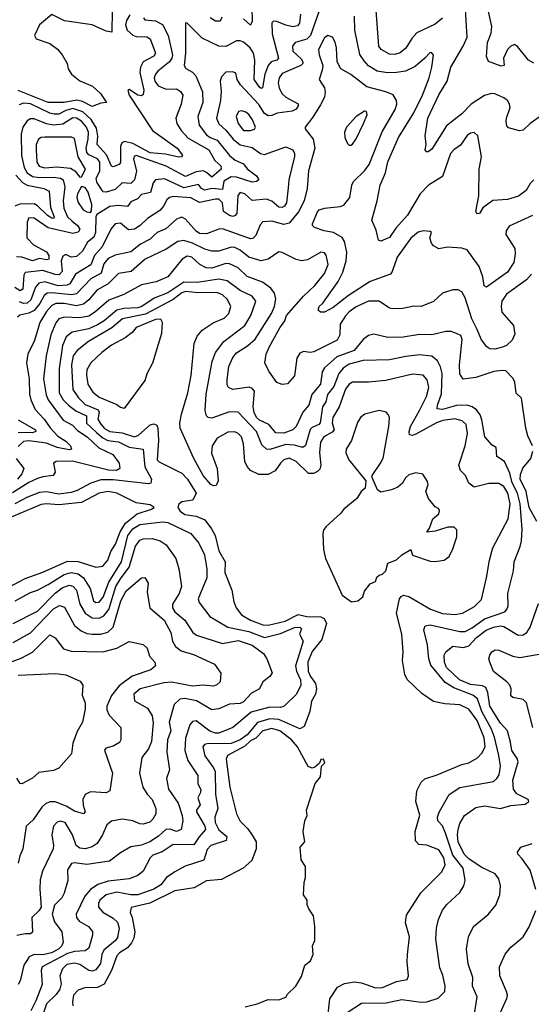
# Model space of a CAD drawing. Extents: x 1678431 to 1860718, y 384618 to 522882.
# Tile 21 of 256: x 1743223 to 1746131, y 404513 to 410104. Entities that reach past the tile are written whole.
import ezdxf

# ---------------------------------------------------------------- set-up
doc = ezdxf.new("R2010")
doc.units = 0

msp = doc.modelspace()

# ---------------------------------------------------------------- linework, layer by layer
at = {"layer": '0CON10XD'}
for points in [[(1746145, 409857.5), (1746115, 409873.8), (1746052.4, 409952.4), (1746035, 409963.1), (1746015, 409954.5), (1745995.5, 409935), (1745972.9, 409885), (1745975.7, 409845), (1745959.7, 409840.3), (1745887.3, 409867.3), (1745875.6, 409895), (1745881.4, 409975), (1745902.3, 410027.7), (1745906.2, 410065), (1745852, 410315)], [(1745625, 410112.3), (1745585, 410078.1), (1745480, 410030), (1745451.8, 409998.2), (1745418, 409942), (1745385, 409916.5), (1745355, 409907.1), (1745325, 409908.2), (1745276.7, 409935), (1745263.8, 409955), (1745243.4, 410235)], [(1743749.2, 410155), (1743745.8, 410034.2), (1743715, 410039.6), (1743635, 410074.7), (1743477.5, 410097.5), (1743405, 410133.3), (1743336.2, 410075), (1743306.7, 410015), (1743317.5, 409995), (1743395, 409968.6), (1743437.4, 409937.4), (1743464.3, 409905), (1743493.1, 409855), (1743498.9, 409825), (1743516.7, 409795), (1743565, 409757.9), (1743636.2, 409726.2), (1743681.9, 409685), (1743716.2, 409635), (1743685, 409631.1), (1743635, 409611.8), (1743579.7, 409639.7), (1743547.9, 409647.9), (1743475, 409633.9), (1743385, 409634.1), (1743215, 409702.4)], [(1744925.3, 410155), (1744875.6, 410015), (1744855.6, 409994.4), (1744788.9, 409975), (1744773.6, 409955), (1744774.8, 409924.8), (1744822.8, 409882.8), (1744832.8, 409865), (1744831.5, 409855), (1744820, 409845), (1744715, 409799.4), (1744697.3, 409775), (1744692.8, 409745), (1744696.7, 409715), (1744714.3, 409684.3), (1744735, 409665.3), (1744805.9, 409625.9), (1744806.2, 409615), (1744795, 409596.5), (1744772, 409585), (1744685.6, 409574.4), (1744655, 409560), (1744635, 409558), (1744615, 409572.1), (1744582.5, 409622.5), (1744477.1, 409735), (1744459.2, 409765), (1744450.6, 409800.6), (1744435, 409808.6), (1744395, 409805.6), (1744370.6, 409779.4), (1744361.9, 409755), (1744368.5, 409698.5), (1744364.7, 409645), (1744341.9, 409545), (1744355, 409512.9), (1744395, 409476.6), (1744435.4, 409425.4), (1744475, 409392.9), (1744545, 409378.6), (1744591.9, 409345), (1744615, 409339.7), (1744735, 409382.7), (1744775.2, 409365.2), (1744785.3, 409345.3), (1744785, 409327.5), (1744753.3, 409195), (1744748.8, 409148.8), (1744739.4, 409065), (1744728.2, 409045), (1744715, 409038.2), (1744695, 409040.4), (1744655, 409072.9), (1744625, 409085.2), (1744545, 409077.6), (1744502.1, 409115), (1744475, 409123.1), (1744463.4, 409106.6), (1744456.8, 409003.2), (1744448.4, 408991.6), (1744435, 408986.6), (1744415, 408992.2), (1744381.9, 409015), (1744375.6, 409065), (1744355, 409084.7), (1744335, 409085.8), (1744245, 409066.7), (1744195, 409092.6), (1744095, 409100), (1744075, 409095.3), (1744058.4, 409081.6), (1744040.3, 409045), (1744019.7, 409020.3), (1743948.6, 408975), (1743907.8, 408935), (1743875, 408915.4), (1743841.6, 408911.6), (1743795, 408949.2), (1743764.6, 408945), (1743740.8, 408915), (1743691.5, 408815), (1743648.8, 408765), (1743627.8, 408712.2), (1743540.8, 408659.2), (1743507.4, 408605), (1743493, 408597), (1743442.1, 408592.1), (1743365, 408616.1), (1743332.4, 408607.6), (1743312.1, 408585), (1743287.2, 408512.8), (1743265, 408494), (1743245, 408493), (1743221.2, 408501.2)], [(1744542, 410175), (1744544, 410096), (1744535, 410072.9), (1744495, 410109.5)], [(1746194.4, 409565), (1746124.7, 409515.3), (1746085, 409476.2), (1746064.1, 409474.1), (1746000.3, 409490.3), (1745991.7, 409501.7), (1745987.7, 409527.7), (1745988.8, 409545), (1746011.1, 409605), (1746007.3, 409625), (1745994.4, 409645), (1745975, 409660.5), (1745923.2, 409683.2), (1745905, 409684.6), (1745865, 409674.7), (1745787.9, 409625), (1745735, 409569.6), (1745648.2, 409501.8), (1745565, 409368.8), (1745545, 409353.3), (1745533.9, 409353.9), (1745526.7, 409365), (1745532.9, 409395), (1745528, 409445), (1745541.8, 409545), (1745605, 409676.9), (1745651.9, 409755), (1745672.4, 409835), (1745744.1, 409955), (1745765.9, 410005), (1745754.6, 410194.6)], [(1744819.5, 410135), (1744812.2, 410085), (1744801.2, 410068.8), (1744775.7, 410064.3), (1744735, 410073.3), (1744685, 410094.6), (1744664.6, 410095.4), (1744655, 410086.2), (1744657.1, 410025), (1744694.7, 409885.3), (1744684.8, 409875.2), (1744652.5, 409865), (1744635.2, 409845), (1744616.8, 409795), (1744602.2, 409717.8), (1744595, 409714.6), (1744585, 409721.2), (1744554.8, 409765), (1744559.8, 409875), (1744551.5, 409915), (1744532.6, 409945), (1744495, 409976.4), (1744475, 409984.7), (1744455, 409984), (1744395, 409952.8), (1744355, 409953.3), (1744259.4, 409999.4), (1744175, 410083.8), (1744165, 410087.5), (1744165, 410007.5), (1744166.1, 409915), (1744158.2, 409845), (1744167.8, 409827.8), (1744205, 409806.2), (1744224, 409785), (1744261.2, 409695), (1744263.7, 409635), (1744234.7, 409555), (1744242.5, 409505), (1744285, 409449.7), (1744305, 409435.3), (1744345, 409420.5), (1744415, 409332.4), (1744446.7, 409306.7), (1744495, 409285.3), (1744515, 409257.9), (1744567.8, 409217.8), (1744582, 409195), (1744568.8, 409185), (1744545, 409180.8), (1744455, 409210.8), (1744425, 409211.2), (1744382.9, 409187.1), (1744375, 409140.4), (1744315, 409146.5), (1744275, 409136.9), (1744255.8, 409145), (1744239.4, 409169.4), (1744155, 409149), (1744045, 409200), (1743995.3, 409194.7), (1743982.3, 409177.7), (1743967, 409123), (1743915, 409112.1), (1743892.2, 409087.8), (1743855, 409070.7), (1743835, 409043.1), (1743785, 409049.2), (1743735, 409044.1), (1743661.1, 408998.9), (1743655.4, 408984.6), (1743653, 408895), (1743645, 408869.6), (1743609.2, 408840.8), (1743579.9, 408790.1), (1743545, 408759.4), (1743515.3, 408755.3), (1743485, 408771.2), (1743467.6, 408762.4), (1743459.5, 408735), (1743463.5, 408675), (1743448.1, 408655), (1743425, 408656.5), (1743355, 408679.2), (1743255, 408668), (1743246.9, 408653.1), (1743240.5, 408575), (1743225, 408565.3), (1743195, 408583.5)], [(1743848.6, 410131.4), (1743829.5, 410100.5), (1743825.2, 410075), (1743834.4, 410044.4), (1743865, 410016.1), (1743885, 410008.8), (1743945, 410007.1), (1743965, 409995.5), (1743995.3, 409915), (1743985, 409897.3), (1743925.6, 409864.4), (1743909.5, 409835), (1743904.8, 409805), (1743928.5, 409705), (1743925, 409678.8), (1743915, 409672.9), (1743895, 409675.7), (1743845, 409708.8), (1743837.5, 409705), (1743844.3, 409675), (1743977.6, 409475), (1744118.8, 409375), (1744148.8, 409335), (1744142.5, 409325), (1744126.5, 409323.5), (1744051.3, 409341.3), (1743965, 409348.5), (1743865, 409402.1), (1743817.8, 409412.2), (1743803.5, 409405), (1743795.2, 409385), (1743795.8, 409294.2), (1743788.8, 409281.2), (1743755, 409268.2), (1743745, 409272.9), (1743716.8, 409336.8), (1743663.9, 409395), (1743666.7, 409443.3), (1743658.7, 409488.7), (1743628.3, 409538.3), (1743581.7, 409581.7), (1743525, 409599.8), (1743485, 409588.5), (1743445, 409568), (1743418.4, 409568.4), (1743395, 409574.1), (1743285, 409626.9), (1743245, 409631), (1743219.3, 409620.7)], [(1743926.9, 410115), (1743933.8, 410103.8), (1743995, 410098.1), (1744035, 410076.9), (1744066.1, 410015), (1744090.5, 409905), (1744087.7, 409885), (1744075.2, 409865), (1744008.7, 409811.3), (1743994.7, 409795), (1743988.1, 409775), (1743991.9, 409755), (1744009.7, 409729.7), (1744055, 409710), (1744115, 409711.6), (1744136, 409696), (1744149.2, 409675), (1744141.2, 409625), (1744111.2, 409545), (1744116.9, 409515), (1744140, 409475), (1744181.3, 409431.3), (1744297.4, 409365), (1744331.9, 409305), (1744366.6, 409275), (1744367.4, 409255), (1744315, 409209.2), (1744285, 409236.8), (1744265, 409245.9), (1744225, 409240.8), (1744165, 409214.4), (1744055, 409272), (1743885, 409333.4), (1743875, 409329.5), (1743870.5, 409315), (1743886.2, 409245), (1743874.7, 409195), (1743855, 409174.7), (1743805, 409177.9), (1743765, 409140), (1743715, 409125.5), (1743696.7, 409126.7), (1743662.1, 409182.1), (1743657.2, 409205), (1743678.2, 409245), (1743679.2, 409295), (1743664.9, 409314.9), (1743616.4, 409336.4), (1743605, 409350.3), (1743601.4, 409375), (1743612.9, 409425), (1743613.6, 409465), (1743603.4, 409495), (1743575, 409528), (1743545, 409545.5), (1743525, 409546.6), (1743468.7, 409511.3), (1743415, 409506.2), (1743375, 409512.2), (1743305, 409541.9), (1743285, 409541.2), (1743265, 409530.7), (1743240, 409495), (1743231.7, 409455), (1743233.1, 409333.1), (1743249.3, 409265), (1743266, 409235), (1743295, 409214.6), (1743335, 409207.8), (1743415, 409210), (1743454.2, 409204.2), (1743470.6, 409195), (1743479.3, 409155), (1743469.3, 409075), (1743473.5, 409035), (1743494.4, 408985), (1743520.4, 408960.4)], [(1744372.1, 410117.9), (1744363.1, 410096.9), (1744335, 410096.7), (1744305, 410114.6)], [(1746145, 409195.6), (1746123.1, 409175), (1746101.4, 409135), (1746057, 409103), (1745995, 409082.5), (1745912.4, 409077.6), (1745854.6, 409035.4), (1745835.5, 409004.5), (1745822.6, 409002.6), (1745815.7, 409015.7), (1745831.8, 409105), (1745834.2, 409255), (1745847.8, 409325), (1745827.1, 409445), (1745805, 409464), (1745785, 409460.8), (1745765, 409447.1), (1745728.7, 409391.3), (1745689.5, 409365), (1745671.5, 409345), (1745625, 409214.5), (1745546.1, 409165), (1745499.1, 409115), (1745426.2, 408995), (1745360.2, 408919.7), (1745325, 408866.7), (1745302.5, 408857.5), (1745275, 408846), (1745262.2, 408852.2), (1745249.3, 408909.3), (1745224.4, 408965), (1745254.7, 409075), (1745271.1, 409165), (1745301, 409235), (1745315, 409297.5), (1745375.8, 409435), (1745462.4, 409575), (1745512.3, 409675), (1745549.3, 409775), (1745565.5, 409835.5), (1745573.9, 409903.9), (1745565, 409916.7), (1745555, 409918.8), (1745526, 409885), (1745471.1, 409838.9), (1745415, 409812.9), (1745365, 409804.2), (1745313, 409803), (1745255, 409812.4), (1745205, 409842.7), (1745180.1, 409870.1), (1745156.2, 409906.2), (1745128.1, 410045), (1745125.3, 410125)], [(1746136.9, 408993.1), (1746005, 408931.8), (1745987.9, 408905), (1745986.4, 408885), (1746037.7, 408805), (1746039.5, 408775), (1746031.8, 408725), (1745995, 408670.5), (1745875, 408585.7), (1745863.3, 408593.3), (1745855.4, 408645), (1745833.6, 408703.7), (1745765, 408796.5), (1745735, 408807.1), (1745655, 408812.1), (1745605, 408803.5), (1745575, 408819.5), (1745563.3, 408835), (1745554.3, 408865.7), (1745562.5, 408895), (1745555, 408902.5), (1745515.6, 408905.6), (1745487.5, 408897.5), (1745445, 408863.8), (1745368.4, 408755), (1745340.6, 408675), (1745329.9, 408660.1), (1745215, 408618.4), (1745092.1, 408537.9), (1745005, 408469.6), (1744955, 408444.2), (1744933.3, 408443.3), (1744919.2, 408455), (1744924.4, 408475), (1744945.5, 408494.5), (1745032, 408618), (1745059.1, 408670.9), (1745078.3, 408735), (1745081.2, 408785), (1745069.4, 408845), (1745055, 408867.5), (1745005.6, 408895.6), (1744953.3, 408905), (1744897.5, 408925), (1744886.2, 408935), (1744887.5, 408945), (1744915, 409013.8), (1744925, 409025.5), (1744954.4, 409034.4), (1745045, 409043.8), (1745065, 409051.8), (1745099.1, 409095), (1745110.4, 409165), (1745120, 409185), (1745183.4, 409246.6), (1745208.3, 409281.7), (1745282.2, 409467.8), (1745356.7, 409595), (1745366, 409625), (1745364.7, 409644.7), (1745345, 409677.1), (1745303.9, 409693.9), (1745195, 409723), (1745105, 409792.9), (1745047.5, 409825), (1745027.5, 409865), (1745024, 409945), (1745016.7, 409976.7), (1745001.1, 410005), (1744975, 410013.8), (1744955, 410001.8), (1744920.3, 409935), (1744924.1, 409905), (1744945.5, 409844.5), (1744942.6, 409817.4), (1744924.2, 409765), (1744955, 409716.7), (1744958.1, 409695), (1744955.7, 409665), (1744931.7, 409621.7), (1744888.6, 409551.4), (1744844.4, 409495), (1744845.6, 409485), (1744890, 409425), (1744900, 409375), (1744863.4, 409246.6), (1744857.2, 409145), (1744839.7, 409075), (1744807.2, 409012.8), (1744755, 408948.6), (1744725, 408942), (1744655, 408960.3), (1744605, 408956.2), (1744590.1, 408939.9), (1744565, 408878.9), (1744547.7, 408862.2), (1744535, 408859.6), (1744375, 408916.4), (1744355.3, 408914.7), (1744285, 408887.8), (1744245, 408890.8), (1744225, 408902.8), (1744165, 408971.2), (1744145, 408983.8), (1744115, 408971.2), (1744054.2, 408915.8), (1744005, 408896.2), (1743985, 408878.4)], [(1744535, 409474.7), (1744556.8, 409483.2), (1744563.1, 409495), (1744545.5, 409535.5), (1744525.5, 409565.5), (1744508.7, 409578.7), (1744485, 409587.5), (1744466.4, 409583.6), (1744452.5, 409555), (1744464.3, 409515), (1744495, 409475.3), (1744535, 409474.7)], [(1745095, 409392), (1745105, 409392.5), (1745115, 409398), (1745135, 409428), (1745177.5, 409515), (1745196.9, 409565), (1745193.8, 409583.8), (1745183.3, 409585), (1745135, 409554.4), (1745080, 409495), (1745069.2, 409465), (1745070.4, 409435), (1745085, 409402), (1745095, 409392)], [(1743565, 409210.8), (1743575, 409212.5), (1743596.9, 409255), (1743555.2, 409325), (1743535, 409430), (1743516.6, 409436.6), (1743365, 409436.8), (1743345, 409434.6), (1743329.5, 409425), (1743317.1, 409395), (1743315.7, 409365), (1743321.3, 409295), (1743333.4, 409273.4), (1743363.1, 409263.1), (1743435, 409268.3), (1743512, 409262), (1743536.8, 409246.8), (1743565, 409210.8)], [(1743200.6, 409220.6), (1743239.2, 409179.2), (1743265.3, 409165.3), (1743360, 409145), (1743390.6, 409130.6), (1743398.5, 409038.5), (1743418.5, 408985), (1743415, 408976), (1743405, 408977.3), (1743381.5, 408991.5), (1743325, 409047.2), (1743305, 409057.8), (1743223.4, 409056.6), (1743195.9, 409045)], [(1743625, 409010), (1743631.9, 409018.1), (1743633.1, 409055), (1743612.2, 409125), (1743595, 409150.5), (1743575, 409158), (1743551.1, 409115), (1743548.6, 409095), (1743555, 409066), (1743583.6, 409025), (1743605, 409012.3), (1743625, 409010)], [(1743520.4, 408960.4), (1743551.6, 408935), (1743565.3, 408915), (1743555, 408896.9), (1743525, 408889.7), (1743385, 408922.6), (1743305, 408977.2), (1743275, 408979.2), (1743265.2, 408954.8), (1743262.9, 408865), (1743301.6, 408825), (1743376.1, 408786.1), (1743388.1, 408765), (1743388.4, 408745), (1743375, 408740), (1743335, 408748.4), (1743295, 408734.8), (1743235, 408756.3), (1743205, 408757.9)], [(1743985, 408878.4), (1743965, 408858.1), (1743909.6, 408830.4), (1743855, 408786.7), (1743765, 408767.4), (1743725, 408748.9), (1743701.4, 408718.6), (1743685.1, 408664.9), (1743626.4, 408633.6), (1743545, 408548.1), (1743517.2, 408542.8), (1743405, 408553.1), (1743379.5, 408550.5), (1743362.4, 408537.6), (1743337.4, 408492.6), (1743305, 408453.8), (1743275, 408438.1), (1743224.3, 408425.7), (1743211.4, 408415)], [(1746130.9, 408659.1), (1746103.4, 408626.6), (1745990, 408545), (1745963.2, 408505), (1745958.8, 408475), (1745962.8, 408442.8), (1746028.3, 408368.3), (1746037.7, 408317.7), (1746022.5, 408285), (1745989.2, 408255), (1745966.2, 408245), (1745923.2, 408233.2), (1745895, 408235.7), (1745877.4, 408247.4), (1745846.9, 408286.9), (1745821.4, 408348.6), (1745791.9, 408405), (1745754.6, 408525), (1745735, 408558.6), (1745715, 408570.6), (1745685, 408570.6), (1745625, 408551.4), (1745575.3, 408504.7), (1745505, 408476.4), (1745462.4, 408477.6), (1745400, 408465), (1745342.4, 408462.4), (1745325, 408465.7), (1745265, 408505.4), (1745205, 408506.4), (1745135, 408472.9), (1745095.4, 408445), (1745075, 408421.8), (1745044.7, 408375), (1745042.5, 408315), (1745026.4, 408285), (1744895, 408218.2), (1744874.6, 408214.6), (1744835, 408220), (1744815, 408210.8), (1744797.2, 408182.8), (1744785, 408082), (1744745, 408037.1), (1744715, 408032.9), (1744685, 408044), (1744638.5, 408108.5), (1744615.8, 408155), (1744624.5, 408205), (1744641.6, 408245), (1744701.1, 408355), (1744729.2, 408395), (1744739.1, 408425), (1744835.1, 408534.9), (1744901.1, 408595), (1744955, 408663.1), (1744976.3, 408715), (1744965, 408767.5), (1744955, 408780), (1744935, 408783.6), (1744858.6, 408741.4), (1744825, 408735.9), (1744793.4, 408743.4), (1744715, 408782.5), (1744695, 408785.8), (1744634.8, 408745.2), (1744595, 408735.3), (1744525.5, 408755.5), (1744475, 408795.7), (1744445, 408810.2), (1744425, 408812.8), (1744355, 408789.2), (1744315, 408789.8), (1744275, 408800.7), (1744205, 408834.8), (1744155, 408850.7), (1744121.5, 408845), (1744055, 408802), (1743935.4, 408745), (1743855.9, 408674.1), (1743785, 408662.5), (1743726.2, 408603.8), (1743661.2, 408568.8), (1743615, 408513.1), (1743585, 408488.3), (1743545, 408480.2), (1743475, 408492.8), (1743427.6, 408492.4), (1743405, 408480.8), (1743375, 408446.9), (1743337.4, 408385), (1743307, 408283), (1743268.4, 408205), (1743261.7, 408155), (1743277.3, 408065), (1743278.3, 407978.3), (1743285.9, 407945), (1743310.1, 407890.1), (1743362, 407835), (1743397.1, 407787.1), (1743438.9, 407738.9), (1743485, 407710), (1743511.5, 407685), (1743517.8, 407665), (1743505, 407662), (1743435, 407675.7), (1743375, 407698.8), (1743275, 407712.7), (1743245, 407708.3), (1743215, 407681.1)], [(1746137.1, 407685), (1746110.7, 407740.7), (1746100, 407785), (1746075.6, 407955.6), (1746045, 407983.8), (1746036.4, 408045), (1746027.4, 408067.4), (1745985, 408110), (1745965, 408113.1), (1745916.6, 408106.6), (1745815, 408072.7), (1745742.4, 408062.4), (1745725, 408093.3), (1745721.8, 408145), (1745738.3, 408288.3), (1745730.2, 408310.2), (1745705, 408323.1), (1745675, 408333.1), (1745645, 408333.9), (1745565, 408314.7), (1745495, 408317.3), (1745401.7, 408301.7), (1745315, 408300), (1745235, 408318.2), (1745205, 408310.5), (1745175, 408289.1), (1745122.9, 408225), (1745025, 408190), (1744955, 408126.7), (1744942.5, 408105), (1744932.2, 408035), (1744882.4, 407975), (1744865.4, 407915), (1744832.8, 407875), (1744795, 407794.4), (1744775.3, 407774.7), (1744725, 407755.8), (1744678.4, 407758.4), (1744638.9, 407805), (1744585, 407830.4), (1744568.8, 407845), (1744555, 407874.3), (1744549.8, 407905), (1744556.8, 407995), (1744545, 408009.6), (1744527.1, 408017.1), (1744435, 408003.5), (1744410, 408015), (1744401.5, 408031.5), (1744401.1, 408061.1), (1744412, 408135), (1744435, 408186.5), (1744455, 408213.2), (1744518, 408252), (1744560.4, 408289.6), (1744653.8, 408435), (1744671.5, 408475), (1744678.5, 408518.5), (1744671.9, 408551.9), (1744649.4, 408579.4), (1744603.3, 408613.3), (1744515, 408646.5), (1744464.3, 408694.3), (1744415, 408718.1), (1744395, 408719), (1744315, 408693.8), (1744283.3, 408695), (1744246.7, 408713.3), (1744200.8, 408755), (1744175, 408762.1), (1744145.6, 408745), (1744065, 408644.6), (1743998.8, 408615), (1743915, 408598.7), (1743815.5, 408544.5), (1743728.9, 408511.1), (1743648.6, 408441.4), (1743615, 408420), (1743565, 408412.1), (1743475, 408416), (1743445.2, 408404.8), (1743427.5, 408382.5), (1743399.8, 408315), (1743372.9, 408195), (1743358, 408065), (1743373.9, 407973.9), (1743384.8, 407945), (1743470.1, 407830.1), (1743522.5, 407802.5), (1743550.8, 407770.8), (1743606.6, 407735), (1743672.9, 407672.9), (1743751.5, 407635), (1743789.2, 407585), (1743791.4, 407555), (1743773.3, 407545), (1743726.8, 407546.8), (1743523, 407597), (1743430, 407595), (1743416, 407585), (1743424.5, 407535), (1743413.9, 407516.1), (1743355, 407509), (1743325, 407499.1), (1743275, 407475.6), (1743182.5, 407417.5)], [(1745084.2, 404465.8), (1745165, 404518.5), (1745305, 404520.4), (1745395, 404540.6), (1745505, 404525.8), (1745537.1, 404527.1), (1745601.7, 404548.3), (1745638.1, 404585), (1745640, 404615), (1745628.1, 404678.1), (1745610.8, 404720.8), (1745587.4, 404882.6), (1745592.1, 404945), (1745603.5, 404995), (1745625, 405048), (1745650.2, 405079.8), (1745725, 405148.6), (1745746.4, 405185), (1745755.4, 405215), (1745742.3, 405285), (1745685, 405360.3), (1745642.3, 405485), (1745625, 405526.9), (1745599.1, 405555), (1745596.6, 405575), (1745606.5, 405603.5), (1745663.1, 405705), (1745725, 405743.5), (1745915, 405777.7), (1745935, 405794.5), (1745946.9, 405815), (1745954.5, 405865), (1745946.3, 405925), (1745920.6, 406030.6), (1745903.6, 406075), (1745849.9, 406175), (1745825, 406246.8), (1745798.6, 406268.6), (1745689.7, 406309.7), (1745640.9, 406340.9), (1745559.3, 406439.3), (1745547.2, 406475), (1745540, 406555), (1745520.5, 406639.5), (1745527.3, 406662.7), (1745555, 406667.4), (1745725, 406630.6), (1745755, 406629.4), (1745795, 406650.2), (1745865, 406702), (1745979.1, 406740.8), (1745992.1, 406755), (1745998.9, 406775), (1745997.3, 406845), (1746030, 406975), (1746033.8, 407025), (1746068, 407112), (1746074, 407145), (1746078.5, 407211.5), (1746066.2, 407355), (1746051.6, 407415), (1746022.4, 407475), (1746008.3, 407528.3), (1745978.5, 407595), (1745935, 407623.8), (1745931.2, 407675), (1745907.5, 407687.5), (1745865.5, 407735.5), (1745848.9, 407831.1), (1745840.5, 407860.5), (1745818.4, 407888.4), (1745795, 407905.4), (1745765.9, 407915.9), (1745705, 407913.2), (1745625, 407890.2), (1745595.7, 407895), (1745597.4, 407915), (1745620.8, 407979.2), (1745624.4, 408094.4), (1745615, 408132.9), (1745597.8, 408167.8), (1745565, 408193.8), (1745495, 408201.1), (1745417.6, 408192.4), (1745325, 408172.4), (1745175, 408168.6), (1745095, 408149), (1745061.2, 408125), (1745036.3, 408095), (1745008.9, 408021.1), (1744973, 407975), (1744962.5, 407935), (1744943.5, 407906.5), (1744930.8, 407815), (1744923.6, 407805), (1744885, 407788.7), (1744872.8, 407777.1), (1744846.3, 407686.3), (1744835, 407676), (1744825, 407676.2), (1744785, 407687.9), (1744735, 407691.9), (1744645, 407664.2), (1744625, 407665.3), (1744599.4, 407689.4), (1744569.5, 407765), (1744465, 407874.7), (1744415, 407876.9), (1744315, 407841.5), (1744295, 407844.5), (1744283.8, 407855), (1744277.4, 407885), (1744282, 407978), (1744317.6, 408162.4), (1744336.5, 408213.5), (1744382.5, 408277.5), (1744501.6, 408368.4), (1744535.9, 408425), (1744565.4, 408505), (1744543.5, 408535), (1744475, 408566.1), (1744401.3, 408621.3), (1744355, 408631.8), (1744231.9, 408611.9), (1744155, 408614.2), (1744065, 408553.1), (1743986.8, 408523.2), (1743917.7, 408475), (1743895, 408468.5), (1743815.1, 408464.9), (1743775, 408455.2), (1743703.2, 408395), (1743665, 408371), (1743615, 408349), (1743520.7, 408329.3), (1743486.6, 408303.4), (1743466.4, 408253.6), (1743446.5, 408123.5), (1743446.5, 407985), (1743470, 407945), (1743501.2, 407915), (1743542.7, 407882.7), (1743602.1, 407855), (1743602.4, 407812.4), (1743660.3, 407760.3), (1743695, 407729.2), (1743724, 407714), (1743785, 407706.8), (1743845, 407676.8), (1743924.7, 407664.7), (1743934.8, 407565), (1743971.5, 407495), (1743967.5, 407472.5), (1743955, 407468.4), (1743755, 407492.1), (1743685, 407490.6), (1743627.2, 407472.8), (1743549.5, 407430.5), (1743515, 407419), (1743445, 407409), (1743375, 407422.5), (1743335, 407419), (1743267.4, 407392.6), (1743195, 407355.2)], [(1744971.4, 404425), (1744986.3, 404543.7), (1745029.4, 404610.6), (1745069.6, 404630.4), (1745125, 404640.3), (1745165, 404633.8), (1745245, 404607.1), (1745285, 404607.4), (1745365, 404641.5), (1745425.5, 404654.5), (1745432.9, 404675), (1745424.6, 404754.6), (1745427.3, 404795), (1745437.5, 404895), (1745415.4, 404974.6), (1745421.7, 405018.3), (1745503.5, 405146.5), (1745622.5, 405265), (1745641.3, 405305), (1745633.1, 405345), (1745605, 405390), (1745536.2, 405416.2), (1745490.9, 405420.9), (1745471.7, 405441.7), (1745470, 405495), (1745496.6, 405586.6), (1745474.6, 405665), (1745479.2, 405725), (1745505.3, 405774.7), (1745525, 405793.8), (1745595.8, 405815), (1745735.3, 405874.7), (1745776.2, 405885), (1745825, 405912.9), (1745850.2, 405939.8), (1745868.9, 405975), (1745863.4, 406026.6), (1745822.4, 406125), (1745775, 406189.3), (1745725, 406213.5), (1745639.4, 406219.4), (1745575, 406233.3), (1745507.4, 406277.4), (1745425, 406358.1), (1745412, 406385), (1745399.3, 406465), (1745402.3, 406515), (1745395.3, 406615), (1745363.9, 406735), (1745381.5, 406815), (1745390.8, 406829.2), (1745405, 406836.2), (1745435, 406829.2), (1745557.4, 406757.4), (1745625, 406732.6), (1745695, 406726.1), (1745739.2, 406735), (1745807.3, 406772.7), (1745847.8, 406812.2), (1745876, 406935), (1745892.2, 407035), (1745912.5, 407105), (1745999.8, 407270.2), (1746009.7, 407355), (1745997.1, 407415), (1745975, 407452.9), (1745945, 407469.7), (1745889.9, 407470.1), (1745805, 407449.4), (1745775, 407472.9), (1745756.5, 407515), (1745727.8, 407545), (1745718.8, 407575), (1745755.1, 407684.9), (1745767.6, 407755), (1745760, 407805), (1745737.2, 407827.2), (1745695, 407837.7), (1745628, 407828), (1745591.8, 407815), (1745475, 407751.4), (1745453.8, 407743.8), (1745437.6, 407747.6), (1745435.4, 407765), (1745444.1, 407795), (1745494.3, 407885), (1745535, 407964.4), (1745547.9, 408015), (1745538.5, 408058.5), (1745515, 408085.3), (1745455, 408092), (1745303.6, 408056.3), (1745205, 408046.6), (1745115, 408045.9), (1745095, 408034.1), (1745074.1, 408005.9), (1745038.1, 407905), (1745002.2, 407845), (1744999.5, 407815), (1745010.4, 407775), (1744998.6, 407761.4), (1744951.3, 407735), (1744931.8, 407705), (1744927.1, 407647.1), (1744934.1, 407575), (1744927.8, 407552.2), (1744915, 407538.1), (1744893.1, 407526.9), (1744865, 407527.5), (1744795, 407594.7), (1744755, 407613.6), (1744725, 407604.6), (1744704.5, 407585.5), (1744675, 407542.3), (1744635, 407522.3), (1744582.1, 407522.1), (1744534.4, 407545), (1744515, 407567.1), (1744502.7, 407595), (1744494.8, 407695), (1744482.7, 407735), (1744465.2, 407755.2), (1744445, 407764.7), (1744405, 407761.2), (1744345, 407727.2), (1744317.6, 407685), (1744313.6, 407643.6), (1744345.3, 407555), (1744351.4, 407485), (1744340, 407460), (1744325, 407458), (1744310, 407465), (1744265.8, 407515), (1744212.3, 407612.3), (1744135.3, 407785.3), (1744132.3, 407815), (1744141.8, 407865), (1744179.2, 407985), (1744196.9, 408083.1), (1744214, 408266), (1744232.4, 408307.6), (1744259.2, 408340.8), (1744322, 408382), (1744385, 408408.9), (1744411.4, 408435), (1744423.3, 408475), (1744404.5, 408515), (1744375, 408541.5), (1744343.3, 408555), (1744237.1, 408552.9), (1744165, 408560.3), (1744145, 408553.3), (1744094.9, 408515.1), (1743937.7, 408432.3), (1743807.8, 408405), (1743746.2, 408353.8), (1743613.5, 408276.5), (1743549.3, 408225), (1743527.8, 408195), (1743516.6, 408145), (1743524.8, 408005), (1743556.5, 407956.5), (1743595, 407919.4), (1743669.5, 407889.5), (1743674.6, 407875), (1743666.5, 407835), (1743685, 407806.9), (1743705, 407783.5), (1743735, 407765.1), (1743805, 407759.1), (1743875, 407736.1), (1743897.2, 407745), (1743965, 407803.1), (1743985, 407809.7), (1744002.2, 407802.2), (1744008.1, 407785), (1744011.5, 407715), (1744005, 407604.2), (1744015, 407593.6), (1744145, 407528.8), (1744176.2, 407495), (1744226.7, 407415), (1744207.5, 407375), (1744145, 407365.6), (1744127.5, 407352.5), (1744121.5, 407335), (1744135, 407313.3), (1744162.2, 407295), (1744225, 407284.8), (1744274.5, 407264.5), (1744313.3, 407213.3), (1744333.1, 407175), (1744355, 407088.5), (1744391.1, 407025), (1744389.3, 406965), (1744428.5, 406865), (1744439.1, 406799.1), (1744452.6, 406765), (1744483.9, 406723.9), (1744534, 406694), (1744605, 406667.3), (1744635, 406666.7), (1744730.9, 406689.1), (1744805, 406727), (1744855.4, 406715.4), (1744935, 406713.9), (1744952.9, 406702.9), (1744967.1, 406675), (1744939.5, 406585), (1744885, 406515.9), (1744860, 406455), (1744861.5, 406405), (1744875, 406374.7), (1744904.1, 406334.1), (1744909.6, 406305), (1744903.9, 406275), (1744880.9, 406235), (1744871.7, 406175), (1744838.8, 406091.2), (1744815, 406077.6), (1744695, 406131.1), (1744645, 406133.7), (1744575, 406112.8), (1744515, 406042.9), (1744475, 406014.1), (1744425, 405993), (1744287.7, 405992.3), (1744272.5, 405987.5), (1744264, 405975), (1744275, 405923.5), (1744325.1, 405855.1), (1744333.2, 405835), (1744336.4, 405706.4), (1744349.3, 405625), (1744332.4, 405575), (1744333.7, 405545), (1744355, 405504.2), (1744399.5, 405465), (1744396.9, 405443.1), (1744309.6, 405415), (1744288.9, 405391.1), (1744269, 405331), (1744163.1, 405296.9), (1744105, 405265.5), (1744056.9, 405233.1), (1744025, 405190.5), (1743985, 405167.3), (1743895, 405133.7), (1743854.9, 405134.9), (1743775, 405150.2), (1743715, 405134.8), (1743679.3, 405105), (1743670, 405085), (1743670.4, 405065), (1743695.1, 405035.1), (1743755, 405001.9), (1743779.2, 404979.2), (1743788.4, 404945), (1743778.5, 404891.5), (1743766.8, 404875), (1743700.5, 404819.5), (1743690.4, 404795), (1743682.9, 404745), (1743655, 404708.4), (1743635, 404701.7), (1743615, 404704.8), (1743565, 404739), (1743535, 404745.9), (1743491.3, 404738.7), (1743466.2, 404715), (1743451.7, 404675), (1743458.1, 404628.1), (1743450.7, 404599.3), (1743430.8, 404569.2), (1743375.8, 404515), (1743357.6, 404465)], [(1743815, 407899.2), (1743825, 407904), (1743935.5, 408054.5), (1743947.5, 408095), (1743980, 408155), (1744030.6, 408325), (1744034.2, 408385), (1744024.4, 408404.4), (1743995, 408401.5), (1743885, 408356.4), (1743862, 408328), (1743822.2, 408297.8), (1743745, 408256.8), (1743689.5, 408215), (1743627.8, 408155), (1743605, 408116.2), (1743602.1, 408085), (1743610, 408035), (1743639.5, 407989.5), (1743675, 407961.5), (1743775, 407918.6), (1743795, 407904), (1743815, 407899.2)], [(1745108.3, 406798.3), (1745145, 406803.3), (1745173.6, 406826.4), (1745181.7, 406858.3), (1745215, 406900), (1745245, 406913.3), (1745251.9, 406938.1), (1745265, 406950), (1745285, 406956.2), (1745304, 406975), (1745315, 407017.5), (1745365, 407036), (1745395, 407066.2), (1745445, 407096.2), (1745455, 407063.3), (1745555, 407030), (1745585, 407027.5), (1745635.9, 407034.1), (1745663.6, 407056.4), (1745685, 407100), (1745707, 407167), (1745707, 407207), (1745691.7, 407221.7), (1745657, 407223), (1745585, 407200.6), (1745537.5, 407195), (1745552.7, 407217.3), (1745571.1, 407268.9), (1745605, 407298), (1745608.5, 407315), (1745605, 407326.7), (1745585, 407337.5), (1745546.2, 407385), (1745531.2, 407425), (1745544, 407465), (1745541.2, 407481.2), (1745513.9, 407523.9), (1745475, 407531.2), (1745435, 407520), (1745415, 407503.3), (1745398.1, 407471.9), (1745371.2, 407448.8), (1745335, 407434), (1745275, 407421.2), (1745256.7, 407435), (1745226.2, 407505), (1745226.7, 407515), (1745273.5, 407586.5), (1745288.6, 407615), (1745320.6, 407795), (1745324.1, 407844.1), (1745319.5, 407859.5), (1745305, 407876.2), (1745265, 407884.2), (1745185, 407864.2), (1745160, 407845), (1745143.4, 407816.6), (1745108.6, 407715), (1745079.2, 407665), (1745075.7, 407645), (1745092.9, 407605), (1745190, 407485), (1745187, 407443), (1745163.3, 407425), (1745138, 407385), (1745064.5, 407325.5), (1745047.6, 407302.4), (1744963.3, 407225), (1744950, 407205), (1744946.2, 407185), (1744950, 407095), (1744961.2, 407045), (1745056.4, 406836.4), (1745108.3, 406798.3)], [(1743215, 407832), (1743312.3, 407775), (1743314.6, 407765), (1743295, 407758.4), (1743215, 407759.7)], [(1746161.1, 407255), (1746117.5, 407335), (1746100.6, 407425), (1746067.3, 407495), (1746068.7, 407521.3), (1746082.9, 407557.1), (1746128.5, 407611.5), (1746140, 407655)], [(1743202.6, 407612.6), (1743246.6, 407555), (1743235.2, 407525), (1743211, 407495)], [(1743165, 406883), (1743255, 406931.3), (1743355, 406966.5), (1743495, 407028.9), (1743555, 407027.3), (1743655, 406995.3), (1743695, 407001.3), (1743724.7, 407035), (1743740.8, 407085), (1743767, 407125), (1743793.3, 407196.7), (1743823.9, 407246.1), (1743891.5, 407298.5), (1743972.5, 407325), (1743986.7, 407335), (1743965, 407348.6), (1743885, 407360.4), (1743775, 407415.3), (1743725, 407424.8), (1743674.5, 407415), (1743575, 407361.9), (1743445, 407349.6), (1743375, 407355.8), (1743345, 407350.7), (1743075, 407237.2)], [(1743196.6, 406803.4), (1743285, 406852.1), (1743325, 406865.3), (1743385, 406896.5), (1743475, 406954.2), (1743515, 406964.9), (1743555, 406957.7), (1743585.7, 406935), (1743622.9, 406875), (1743641.6, 406805), (1743655, 406794.7), (1743675, 406796.9), (1743697.8, 406825), (1743729, 406911), (1743800.6, 407025), (1743837.6, 407175), (1743865, 407213), (1743905, 407238.2), (1744035, 407253.4), (1744065, 407248.6), (1744195, 407186.4), (1744241.8, 407131.8), (1744273.4, 407065), (1744285.8, 406985.8), (1744285.6, 406934.4), (1744237.9, 406815), (1744243.6, 406795), (1744303.1, 406715), (1744405, 406654.2), (1744525, 406630.4), (1744614.8, 406595.2), (1744705, 406617.7), (1744785, 406653.1), (1744814.2, 406654.2), (1744824.5, 406645), (1744813.3, 406615), (1744833.8, 406575), (1744813.6, 406506.4), (1744789.5, 406435), (1744795.2, 406405), (1744818.1, 406355), (1744821.4, 406325), (1744795.4, 406275), (1744726.9, 406205), (1744705, 406199.1), (1744645, 406199.7), (1744537.9, 406172.1), (1744435, 406085.4), (1744355, 406051.9), (1744335, 406052), (1744303.5, 406063.5), (1744225, 406121.8), (1744205, 406118.2), (1744190.1, 406099.9), (1744165.3, 406025), (1744161.2, 405955), (1744177.7, 405897.7), (1744235, 405812), (1744235.5, 405765), (1744252.1, 405732.1), (1744250.6, 405715), (1744234.7, 405685), (1744247.8, 405645), (1744227.6, 405615), (1744227.1, 405605), (1744274.3, 405525), (1744278.8, 405505), (1744243.8, 405463.8), (1744212.5, 405417.5), (1744095, 405420.9), (1744032.1, 405377.9), (1743980.5, 405359.5), (1743964.7, 405345), (1743925, 405268.1), (1743894.2, 405245), (1743845, 405225.9), (1743725, 405213), (1743667.3, 405192.7), (1743625, 405165.4), (1743593.9, 405126.1), (1743543.2, 405025), (1743546.1, 405005), (1743560.4, 404985), (1743613.3, 404955), (1743636.1, 404926.1), (1743637.1, 404905), (1743615, 404831.1), (1743595, 404816.5), (1743535, 404813), (1743495, 404801.7), (1743350.8, 404725), (1743344.2, 404705), (1743350.9, 404625), (1743315, 404533), (1743285.8, 404475)], [(1743185, 406675.4), (1743325, 406745.8), (1743425, 406848.1), (1743465, 406878), (1743505, 406893.3), (1743525, 406888.1), (1743545, 406865.4), (1743564.9, 406784.9), (1743594.3, 406734.3), (1743635, 406708.3), (1743675, 406704.8), (1743700.4, 406719.6), (1743729.6, 406755), (1743769.6, 406885), (1743795, 406929.6), (1743845.5, 406994.5), (1743881, 407115), (1743905, 407147.7), (1743925, 407155.3), (1743975, 407158.4), (1744021.4, 407145), (1744055, 407121.9), (1744109.4, 407045), (1744127.3, 406985), (1744143.1, 406885), (1744129.7, 406845), (1744091.8, 406785), (1744091.9, 406765), (1744105, 406741.6), (1744160.9, 406695), (1744207.5, 406625), (1744228.3, 406608.3), (1744375, 406561), (1744465, 406578.3), (1744545, 406552.5), (1744608.6, 406505), (1744628.1, 406475), (1744658, 406395), (1744644, 406375), (1744604.2, 406345), (1744586.7, 406305), (1744540.5, 406279.5), (1744495, 406231.4), (1744475, 406220.6), (1744415, 406217.4), (1744355, 406190.3), (1744315, 406184.6), (1744226.9, 406236.9), (1744161.2, 406248.8), (1744132.5, 406245), (1744101.2, 406215), (1744071.7, 406115), (1744081.3, 406065), (1744062.8, 406015), (1744058.3, 405945), (1744074.5, 405845), (1744058, 405795), (1744069.2, 405735), (1744123.8, 405655), (1744145.8, 405585), (1744150.4, 405555), (1744141.1, 405505), (1744115, 405494.2), (1744077.5, 405507.5), (1744054.2, 405505.8), (1744012.7, 405467.3), (1743962.7, 405435), (1743915, 405416.7), (1743853.8, 405406.2), (1743795, 405372.5), (1743734.1, 405325.9), (1743605, 405306.1), (1743535, 405315.3), (1743517.6, 405312.4), (1743494.2, 405275.8), (1743496.5, 405215), (1743475.9, 405144.1), (1743463.3, 405116.7), (1743420.7, 405075), (1743407.6, 405025), (1743421.2, 404981.2), (1743463.1, 404925), (1743470, 404865), (1743462.9, 404845), (1743443.7, 404825), (1743404.6, 404805), (1743355, 404792.9), (1743305, 404795.8), (1743277.2, 404782.8), (1743246.7, 404735), (1743225, 404646.2), (1743214.7, 404625.3)], [(1743185, 406567.4), (1743285, 406622.5), (1743415, 406758.9), (1743448.5, 406778.5), (1743478.1, 406768.1), (1743533.9, 406663.9), (1743572.8, 406632.8), (1743605, 406618.2), (1743635, 406614.2), (1743685, 406615.7), (1743723.3, 406626.7), (1743754.8, 406655.2), (1743798.5, 406805), (1743829, 406861), (1743915, 406934.3), (1743935, 406936), (1743953.5, 406905), (1743947.4, 406852.6), (1743963.1, 406765), (1744044.1, 406695), (1744081.8, 406625), (1744091.3, 406575), (1744108.8, 406545), (1744141, 406521), (1744210, 406500), (1744330.8, 406445), (1744366.7, 406393.3), (1744361.4, 406345), (1744343.4, 406326.6), (1744325, 406319.1), (1744265, 406325.5), (1744205, 406319.2), (1744085, 406342.6), (1744042.1, 406337.9), (1743907.8, 406305), (1743872.2, 406275), (1743875, 406236.7), (1743948.6, 406195), (1743975, 406151.2), (1743981.3, 406111.3), (1743972.7, 406005), (1743955, 405963.3), (1743916.4, 405915), (1743902.9, 405825), (1743923.5, 405745), (1743946.8, 405706.8), (1743975.8, 405675.8), (1743996.5, 405625), (1743996.1, 405595), (1743980, 405565), (1743963.3, 405546.7), (1743925, 405535.4), (1743905, 405537.3), (1743865, 405554.5), (1743805, 405564.5), (1743745, 405552.5), (1743718.1, 405531.9), (1743693.6, 405475), (1743663.7, 405426.3), (1743635, 405407.1), (1743595, 405396.5), (1743565, 405399.6), (1743544.1, 405414.1), (1743523.3, 405475), (1743481.8, 405545), (1743455, 405553.4), (1743435, 405546.8), (1743415.4, 405525), (1743405.5, 405475.5), (1743415.4, 405415), (1743412.3, 405395), (1743351.8, 405268.2), (1743340, 405220), (1743336.7, 405166.7), (1743344.7, 405065), (1743333.4, 405045), (1743292.3, 405005), (1743295, 404922.5), (1743285, 404913.3), (1743253.9, 404913.9), (1743206.8, 404903.2)], [(1745805.7, 404445), (1745822.3, 404555), (1745796.4, 404615), (1745798.8, 404665), (1745772, 404742), (1745762.5, 404825), (1745765, 404850), (1745773.9, 404896.1), (1745802.5, 404955), (1745885, 405023.1), (1745928.6, 405075), (1745951.5, 405135), (1745955.4, 405185.4), (1745946.4, 405225), (1745925, 405254.4), (1745845, 405290.9), (1745775, 405339.5), (1745748.8, 405365), (1745714.8, 405435), (1745710.3, 405475), (1745714.1, 405505), (1745725, 405540), (1745750, 405585), (1745815, 405630.5), (1745865, 405640.4), (1745955.4, 405624.6), (1746015, 405641.9), (1746095, 405650), (1746116.1, 405663.9), (1746113.3, 405675), (1746047.7, 405707.8), (1746028.6, 405735), (1746025.7, 405785), (1746055, 405890), (1746049.4, 405909.4), (1746019.6, 405955), (1746012.4, 406002.4), (1745994.7, 406065), (1745955, 406110.3), (1745894.4, 406205), (1745883.8, 406283.8), (1745872.2, 406312.2), (1745852.3, 406322.3), (1745785, 406329.4), (1745722.7, 406355), (1745649.2, 406425), (1745636.2, 406455), (1745635.6, 406495), (1745645, 406514), (1745685, 406547.1), (1745745, 406538.2), (1745775, 406548.2), (1745819.2, 406595), (1745873, 406637.1), (1745915, 406654.8), (1745955, 406662.2), (1745975, 406659), (1746055, 406608.8), (1746085, 406610.4), (1746105, 406624.3), (1746123.6, 406655), (1746171.2, 406788.8)], [(1743085, 406425.8), (1743230.8, 406479.2), (1743295, 406512.2), (1743395, 406611.9), (1743425, 406594.3), (1743471.6, 406531.6), (1743515, 406518.9), (1743695, 406514.6), (1743774.1, 406535.9), (1743845, 406573.8), (1743925, 406556), (1743946.9, 406535), (1743959.8, 406489.8), (1743991.4, 406455), (1743994.2, 406435), (1743967.7, 406412.3), (1743863.1, 406376.9), (1743788.9, 406321.1), (1743744, 406266), (1743717.5, 406205), (1743718.2, 406185), (1743731.5, 406155), (1743796.9, 406085), (1743798.5, 406015), (1743790.5, 405999.5), (1743755, 405978.2), (1743712.2, 405967.8), (1743704.5, 405955.5), (1743750, 405825), (1743734.3, 405725.7), (1743715, 405714.4), (1743625, 405718.9), (1743595.8, 405705), (1743582.7, 405675), (1743583.1, 405643.1), (1743594.2, 405605), (1743585.6, 405594.4), (1743535, 405610.4), (1743487.3, 405637.3), (1743425, 405662.2), (1743395, 405662.2), (1743368.8, 405651.2), (1743348.3, 405631.7), (1743298.8, 405561.2), (1743260, 405525), (1743240.5, 405395), (1743223.1, 405355), (1743215, 405313.8)], [(1746139.6, 406085), (1746102.5, 406225), (1746084.2, 406244.2), (1746025.6, 406255.6), (1746015, 406263.8), (1746015.6, 406305), (1746008.9, 406325), (1745991.5, 406345), (1745915, 406402.9), (1745895, 406456.7), (1745890, 406475), (1745894.4, 406495), (1745905.8, 406515), (1745925, 406525.5), (1745945, 406524.4), (1746025, 406489.1), (1746065, 406482.4), (1746175, 406500.8)], [(1743215, 406382.2), (1743428.1, 406391.9), (1743484.7, 406384.7), (1743567.2, 406347.2), (1743582.2, 406325), (1743578.3, 406268.3), (1743595.5, 406225.5), (1743595, 406190), (1743580, 406115), (1743548.7, 406061.3), (1743525.7, 405995.7), (1743518, 405935), (1743446.1, 405853.9), (1743415, 405840.6), (1743330.9, 405829.1), (1743295, 405796.2), (1743235, 405764), (1743225, 405766.7), (1743206.2, 405796.2)], [(1744505, 404497.5), (1744573.3, 404515), (1744635, 404539.2), (1744695, 404538), (1744736.1, 404553.9), (1744745, 404570), (1744792.5, 404615), (1744825, 404670), (1744842.5, 404735), (1744875, 404760), (1744890, 404795), (1744887.5, 404845), (1744900, 404875), (1744900, 404955), (1744892.5, 405015), (1744866.7, 405055), (1744857, 405077), (1744857.5, 405105), (1744836.7, 405135), (1744838.8, 405205), (1744848, 405232), (1744847.5, 405295), (1744823, 405333), (1744817.5, 405405), (1744842.5, 405435), (1744833.3, 405495), (1744843.3, 405555), (1744856.7, 405585), (1744852.5, 405615), (1744903, 405767), (1744932.5, 405805), (1744937.5, 405865), (1744956.7, 405885), (1744950, 405905), (1744935, 405902.5), (1744927.5, 405882.5), (1744900.7, 405859.3), (1744885, 405853.3), (1744863, 405863), (1744800.8, 405975), (1744767.1, 406015), (1744701.2, 406065), (1744655, 406080), (1744604.7, 406065), (1744565.8, 406024.2), (1744535, 406008.1), (1744502, 405978), (1744404.8, 405925.2), (1744396, 405904), (1744416.6, 405745), (1744455.4, 405595), (1744475, 405553.3), (1744520, 405510), (1744545, 405473.3), (1744567.1, 405435), (1744566.4, 405395), (1744541.5, 405328.5), (1744493.5, 405286.5), (1744368.9, 405221.1), (1744285, 405214.6), (1744215, 405174.7), (1744105, 405156.7), (1743962.1, 405087.9), (1743857.3, 405062.7), (1743851.1, 405035), (1743862.5, 405005), (1743876.8, 404925), (1743870.8, 404889.2), (1743857.7, 404862.3), (1743835, 404834.2), (1743790.4, 404805), (1743775, 404787.1), (1743745.2, 404704.8), (1743703.1, 404626.9), (1743665, 404608.2), (1743594, 404606), (1743555, 404593.8), (1743529.6, 404565), (1743522.4, 404527.6), (1743524.6, 404505)], [(1746156.4, 405165), (1746123.5, 405275), (1746079.4, 405339.4), (1746054, 405365), (1746052.7, 405377.3), (1746070, 405405), (1746134.5, 405425.5)], [(1745935, 404420), (1745991.4, 404545), (1745994.2, 404565), (1745988.6, 404585), (1745950.9, 404675), (1745948.9, 404725), (1745982.3, 404797.7), (1746015, 404838), (1746045, 404861.4), (1746084.5, 404895.5), (1746118, 404952), (1746155.4, 405044.6)]]:
    msp.add_lwpolyline(points, dxfattribs=at)

doc.saveas('drawing.dxf')
